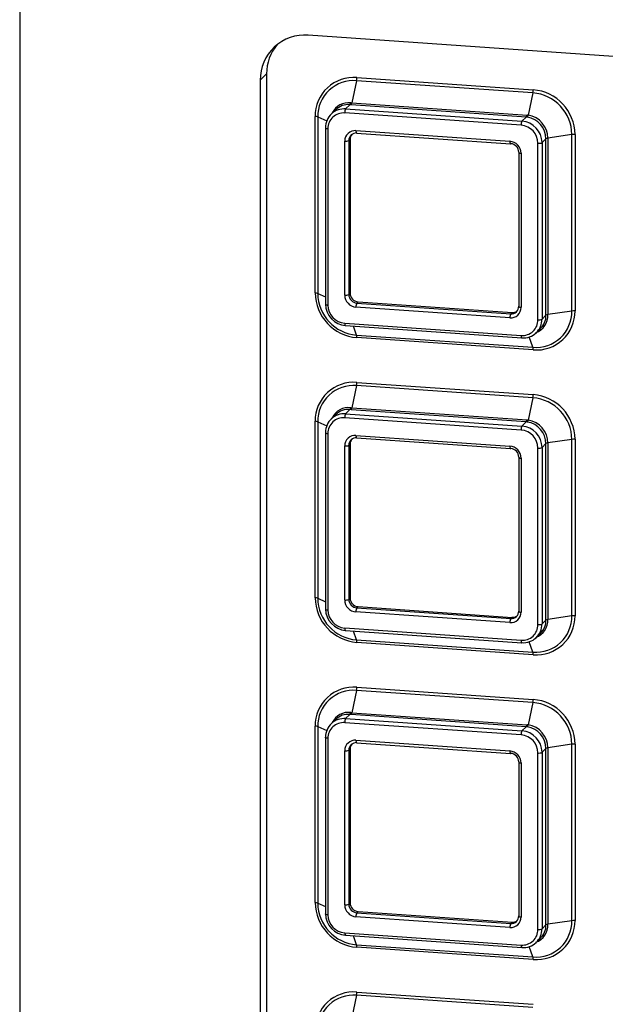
# Paper-space layout 'Sheet4' of a CAD drawing. Header units: millimetres. Extents: x 5 to 415, y 5 to 292.
# Tile 6 of 8: x 309 to 327, y 218 to 248. Entities that reach past the tile are written whole.
import ezdxf

# ---------------------------------------------------------------- set-up
doc = ezdxf.new("R2010")
doc.units = ezdxf.units.MM

psp = doc.layouts.new('Sheet4')

# ---------------------------------------------------------------- linework, layer by layer
at = {"color": 7, "linetype": 'Continuous', "lineweight": 25}
for p, q in [((309.028, 260.485), (309.028, 195.285)), ((343.801, 245.758), (317.721, 247.566)), ((316.272, 246.218), (316.466, 246.405)), ((316.466, 246.405), (316.466, 211.149)), ((316.272, 246.218), (316.272, 210.962)), ((319.175, 246.199), (319.032, 245.528)), ((324.488, 245.831), (319.175, 246.199)), ((319.185, 246.293), (324.497, 245.925)), ((324.488, 245.831), (324.345, 245.158)), ((318.973, 245.473), (318.844, 245.349)), ((319.009, 245.471), (318.973, 245.473)), ((319.001, 245.531), (319.032, 245.528)), ((324.286, 245.105), (319.009, 245.471)), ((319.032, 245.528), (324.309, 245.162)), ((317.927, 239.811), (317.927, 245.123)), ((318.546, 245.326), (318.41, 245.194)), ((324.131, 244.859), (318.818, 245.227)), ((318.844, 245.349), (324.157, 244.98)), ((318.003, 245.108), (318.003, 239.796)), ((324.286, 245.105), (324.157, 244.98)), ((318.237, 244.78), (318.237, 239.467)), ((318.311, 244.755), (318.311, 239.442)), ((319.156, 244.696), (323.793, 244.375)), ((319.175, 244.622), (323.812, 244.3)), ((325.66, 244.577), (324.938, 244.469)), ((325.66, 239.265), (325.66, 244.577)), ((325.755, 244.58), (325.755, 239.268)), ((318.818, 239.745), (318.818, 244.382)), ((318.98, 244.438), (318.941, 244.4)), ((318.941, 244.4), (318.941, 239.764)), ((318.98, 244.438), (318.98, 239.801)), ((324.638, 239.004), (324.638, 244.316)), ((324.88, 244.45), (324.76, 244.335)), ((324.76, 244.335), (324.76, 239.022)), ((324.88, 239.137), (324.88, 244.45)), ((324.938, 244.469), (324.938, 239.157)), ((324.057, 244.038), (324.057, 239.402)), ((324.131, 244.013), (324.131, 239.377)), ((318.98, 239.801), (318.941, 239.764)), ((319.221, 239.543), (319.182, 239.505)), ((319.182, 239.505), (323.819, 239.184)), ((319.221, 239.543), (323.858, 239.221)), ((323.793, 239.062), (319.156, 239.384)), ((323.858, 239.221), (323.819, 239.184)), ((325.66, 239.265), (324.938, 239.157)), ((318.818, 238.9), (324.131, 238.532)), ((324.88, 239.137), (324.76, 239.022)), ((318.837, 238.825), (324.15, 238.457)), ((324.591, 238.614), (324.713, 238.732)), ((319.175, 238.542), (324.488, 238.174)), ((324.497, 238.098), (319.185, 238.466)), ((319.185, 237.117), (324.497, 236.749)), ((319.175, 237.023), (319.032, 236.352)), ((324.488, 236.654), (319.175, 237.023)), ((324.488, 236.654), (324.345, 235.982)), ((318.973, 236.297), (318.844, 236.172)), ((319.009, 236.294), (318.973, 236.297)), ((319.001, 236.354), (319.032, 236.352)), ((324.286, 235.928), (319.009, 236.294)), ((319.032, 236.352), (324.309, 235.986)), ((317.927, 230.634), (317.927, 235.947)), ((318.003, 235.932), (318.003, 230.619)), ((318.546, 236.149), (318.41, 236.018)), ((324.131, 235.682), (318.818, 236.051)), ((318.844, 236.172), (324.157, 235.804)), ((324.286, 235.928), (324.157, 235.804)), ((318.237, 235.604), (318.237, 230.291)), ((318.311, 235.579), (318.311, 230.266)), ((319.156, 235.52), (323.793, 235.199)), ((319.175, 235.445), (323.812, 235.124)), ((325.66, 235.401), (324.938, 235.293)), ((325.66, 230.088), (325.66, 235.401)), ((325.755, 235.404), (325.755, 230.092)), ((318.818, 230.569), (318.818, 235.205)), ((318.98, 235.261), (318.941, 235.224)), ((318.941, 235.224), (318.941, 230.587)), ((318.98, 235.261), (318.98, 230.625)), ((324.638, 229.827), (324.638, 235.14)), ((324.88, 235.273), (324.76, 235.158)), ((324.76, 235.158), (324.76, 229.846)), ((324.88, 229.961), (324.88, 235.273)), ((324.938, 235.293), (324.938, 229.98)), ((324.057, 234.862), (324.057, 230.226)), ((324.131, 234.837), (324.131, 230.201)), ((318.98, 230.625), (318.941, 230.587)), ((319.221, 230.367), (319.182, 230.329)), ((319.182, 230.329), (323.819, 230.008)), ((319.221, 230.367), (323.858, 230.045)), ((323.793, 229.886), (319.156, 230.207)), ((323.858, 230.045), (323.819, 230.008)), ((325.66, 230.088), (324.938, 229.98)), ((318.818, 229.724), (324.131, 229.355)), ((324.88, 229.961), (324.76, 229.846)), ((318.837, 229.649), (324.15, 229.281)), ((324.591, 229.438), (324.713, 229.556)), ((319.175, 229.366), (324.488, 228.998)), ((324.497, 228.921), (319.185, 229.29)), ((319.185, 227.941), (324.497, 227.572)), ((319.175, 227.846), (319.032, 227.175)), ((324.488, 227.478), (319.175, 227.846)), ((324.488, 227.478), (324.345, 226.806)), ((318.973, 227.121), (318.844, 226.996)), ((319.009, 227.118), (318.973, 227.121)), ((319.001, 227.178), (319.032, 227.175)), ((324.286, 226.752), (319.009, 227.118)), ((319.032, 227.175), (324.309, 226.81)), ((317.927, 221.458), (317.927, 226.771)), ((318.003, 226.756), (318.003, 221.443)), ((318.546, 226.973), (318.41, 226.842)), ((324.131, 226.506), (318.818, 226.874)), ((318.844, 226.996), (324.157, 226.628)), ((324.286, 226.752), (324.157, 226.628)), ((318.237, 226.427), (318.237, 221.115)), ((318.311, 226.402), (318.311, 221.09)), ((319.156, 226.344), (323.793, 226.022)), ((319.175, 226.269), (323.812, 225.947)), ((325.66, 226.225), (324.938, 226.117)), ((325.66, 220.912), (325.66, 226.225)), ((325.755, 226.228), (325.755, 220.915)), ((318.818, 221.393), (318.818, 226.029)), ((318.98, 226.085), (318.941, 226.047)), ((318.941, 226.047), (318.941, 221.411)), ((318.98, 226.085), (318.98, 221.449)), ((324.638, 220.651), (324.638, 225.964)), ((324.88, 226.097), (324.76, 225.982)), ((324.76, 225.982), (324.76, 220.669)), ((324.88, 220.785), (324.88, 226.097)), ((324.938, 226.117), (324.938, 220.804)), ((324.057, 225.686), (324.057, 221.049)), ((324.131, 225.661), (324.131, 221.024)), ((318.98, 221.449), (318.941, 221.411)), ((319.221, 221.19), (319.182, 221.153)), ((319.182, 221.153), (323.819, 220.831)), ((319.221, 221.19), (323.858, 220.869)), ((323.793, 220.71), (319.156, 221.031)), ((323.858, 220.869), (323.819, 220.831)), ((325.66, 220.912), (324.938, 220.804)), ((318.818, 220.548), (324.131, 220.179)), ((324.88, 220.785), (324.76, 220.669)), ((318.837, 220.473), (324.15, 220.104)), ((324.591, 220.262), (324.713, 220.38)), ((319.175, 220.19), (324.488, 219.821)), ((324.497, 219.745), (319.185, 220.113)), ((319.185, 218.765), (324.497, 218.396)), ((319.175, 218.67), (319.032, 217.999)), ((324.488, 218.302), (319.175, 218.67))]:
    psp.add_line(p, q, dxfattribs=at)
at = {"color": 8, "linetype": 'Continuous', "lineweight": 25}
for p, q in [((318.003, 245.108), (318.275, 244.986)), ((318.003, 239.796), (318.237, 239.691)), ((319.175, 238.542), (319.079, 238.809)), ((324.488, 238.174), (324.375, 238.486)), ((318.003, 235.932), (318.275, 235.81)), ((318.003, 230.619), (318.237, 230.514)), ((319.175, 229.366), (319.079, 229.632)), ((324.488, 228.998), (324.375, 229.309)), ((318.003, 226.756), (318.275, 226.634)), ((318.003, 221.443), (318.237, 221.338)), ((319.175, 220.19), (319.079, 220.456)), ((324.488, 219.821), (324.375, 220.133))]:
    psp.add_line(p, q, dxfattribs=at)
at = {"color": 7, "linetype": 'Continuous', "lineweight": 25, "flags": 128}
for points in [[(318.24, 244.787), (318.237, 244.782), (318.237, 244.78)], [(323.812, 244.3), (323.814, 244.3), (323.819, 244.303)], [(324.06, 244.045), (324.057, 244.04), (324.057, 244.038)], [(324.15, 238.457), (324.152, 238.457), (324.157, 238.46)], [(318.24, 235.61), (318.237, 235.605), (318.237, 235.604)], [(323.812, 235.124), (323.814, 235.124), (323.819, 235.127)], [(324.06, 234.869), (324.057, 234.864), (324.057, 234.862)], [(324.15, 229.281), (324.152, 229.281), (324.157, 229.284)], [(318.237, 226.427), (318.237, 226.429), (318.24, 226.434)], [(323.812, 225.947), (323.814, 225.948), (323.819, 225.951)], [(324.06, 225.692), (324.057, 225.687), (324.057, 225.686)], [(324.157, 220.108), (324.152, 220.104), (324.15, 220.104)]]:
    psp.add_lwpolyline(points, dxfattribs=at)
at = {"color": 8, "linetype": 'Continuous', "lineweight": 25, "flags": 128}
for points in [[(318.237, 244.78), (318.238, 244.777), (318.242, 244.772), (318.25, 244.767), (318.262, 244.763), (318.276, 244.759), (318.293, 244.757), (318.311, 244.755)], [(319.156, 244.696), (319.157, 244.678), (319.158, 244.661), (319.161, 244.647), (319.164, 244.635), (319.168, 244.627), (319.172, 244.623), (319.175, 244.622)], [(323.793, 244.375), (323.793, 244.356), (323.795, 244.34), (323.797, 244.325), (323.8, 244.314), (323.804, 244.306), (323.809, 244.301), (323.812, 244.3)], [(324.057, 244.038), (324.058, 244.035), (324.062, 244.03), (324.07, 244.025), (324.082, 244.021), (324.096, 244.018), (324.113, 244.015), (324.131, 244.013)], [(318.237, 239.467), (318.238, 239.464), (318.242, 239.459), (318.25, 239.454), (318.262, 239.45), (318.276, 239.447), (318.293, 239.444), (318.311, 239.442)], [(324.057, 239.402), (324.058, 239.398), (324.062, 239.394), (324.07, 239.389), (324.082, 239.385), (324.096, 239.381), (324.113, 239.379), (324.131, 239.377)], [(318.818, 238.9), (318.819, 238.882), (318.82, 238.865), (318.823, 238.851), (318.826, 238.839), (318.83, 238.831), (318.834, 238.826), (318.837, 238.825)], [(324.131, 238.532), (324.131, 238.513), (324.133, 238.497), (324.135, 238.482), (324.138, 238.471), (324.142, 238.462), (324.147, 238.458), (324.15, 238.457)], [(318.237, 235.604), (318.238, 235.6), (318.242, 235.595), (318.25, 235.591), (318.262, 235.587), (318.276, 235.583), (318.293, 235.58), (318.311, 235.579)], [(319.156, 235.52), (319.157, 235.502), (319.158, 235.485), (319.161, 235.471), (319.164, 235.459), (319.168, 235.451), (319.172, 235.446), (319.175, 235.445)], [(323.793, 235.199), (323.793, 235.18), (323.795, 235.163), (323.797, 235.149), (323.8, 235.138), (323.804, 235.129), (323.809, 235.125), (323.812, 235.124)], [(324.057, 234.862), (324.058, 234.859), (324.062, 234.854), (324.07, 234.849), (324.082, 234.845), (324.096, 234.841), (324.113, 234.839), (324.131, 234.837)], [(318.237, 230.291), (318.238, 230.288), (318.242, 230.283), (318.25, 230.278), (318.262, 230.274), (318.276, 230.271), (318.293, 230.268), (318.311, 230.266)], [(324.057, 230.226), (324.058, 230.222), (324.062, 230.217), (324.07, 230.213), (324.082, 230.209), (324.096, 230.205), (324.113, 230.202), (324.131, 230.201)], [(318.818, 229.724), (318.819, 229.705), (318.82, 229.689), (318.823, 229.674), (318.826, 229.663), (318.83, 229.655), (318.834, 229.65), (318.837, 229.649)], [(324.131, 229.355), (324.131, 229.337), (324.133, 229.32), (324.135, 229.306), (324.138, 229.294), (324.142, 229.286), (324.147, 229.282), (324.15, 229.281)], [(318.311, 226.402), (318.293, 226.404), (318.276, 226.407), (318.262, 226.41), (318.25, 226.414), (318.242, 226.419), (318.238, 226.424), (318.237, 226.427)], [(319.156, 226.344), (319.157, 226.325), (319.158, 226.309), (319.161, 226.294), (319.164, 226.283), (319.168, 226.275), (319.172, 226.27), (319.175, 226.269)], [(323.793, 226.022), (323.793, 226.004), (323.795, 225.987), (323.797, 225.973), (323.8, 225.961), (323.804, 225.953), (323.809, 225.948), (323.812, 225.947)], [(324.057, 225.686), (324.058, 225.682), (324.062, 225.677), (324.07, 225.673), (324.082, 225.669), (324.096, 225.665), (324.113, 225.663), (324.131, 225.661)], [(318.311, 221.09), (318.293, 221.092), (318.276, 221.094), (318.262, 221.098), (318.25, 221.102), (318.242, 221.106), (318.238, 221.111), (318.237, 221.115)], [(324.057, 221.049), (324.058, 221.046), (324.062, 221.041), (324.07, 221.036), (324.082, 221.032), (324.096, 221.029), (324.113, 221.026), (324.131, 221.024)]]:
    psp.add_lwpolyline(points, dxfattribs=at)
at = {"color": 7, "linetype": 'Continuous', "lineweight": 25}
for centre, radius, start, end in [((317.609, 246.233), 1.338, 85.2232, 180.6624), ((317.824, 246.416), 1.358, 140.1965, 180.4479), ((319.088, 245.137), 1.161, 85.2232, 180.6624), ((319.085, 245.121), 1.082, 85.2232, 180.6624), ((318.715, 246.293), 0.469, 348.4632, 0.0882), ((324.028, 245.924), 0.469, 348.4632, 0.0882), ((324.387, 244.562), 1.273, 0.69, 85.4711), ((324.389, 244.564), 1.365, 0.69, 85.4711), ((318.907, 245.001), 0.477, 82.0421, 138.126), ((318.887, 245.549), 0.115, 318.6994, 350.5899), ((318.907, 245.545), 0.126, 324.1216, 352.4612), ((317.918, 244.881), 0.242, 69.5754, 87.9591), ((318.798, 244.793), 0.557, 85.2232, 180.6624), ((318.779, 244.76), 0.468, 85.2232, 180.6624), ((319.039, 245.243), 0.222, 151.6924, 184.2746), ((324.183, 245.179), 0.126, 324.1216, 352.4612), ((324.224, 245.184), 0.123, 318.0155, 348.103), ((324.236, 244.465), 0.702, 0.3821, 81.0805), ((324.352, 244.875), 0.222, 151.6924, 184.2746), ((324.087, 244.31), 0.551, 0.69, 85.4711), ((324.105, 244.327), 0.656, 0.69, 85.4711), ((324.216, 244.446), 0.663, 0.3514, 81.3878), ((319.13, 244.385), 0.312, 85.2232, 180.6624), ((319.164, 244.403), 0.223, 85.2232, 180.6624), ((319.206, 244.439), 0.226, 141.3665, 180.4379), ((325.722, 244.13), 0.452, 85.9221, 97.981), ((318.85, 244.591), 0.212, 261.5, 295.4976), ((323.764, 244.009), 0.367, 0.69, 85.4711), ((323.798, 244.042), 0.262, 0.69, 85.4711), ((324.669, 244.526), 0.212, 261.5, 295.4976), ((324.946, 244.35), 0.12, 93.7944, 123.484), ((319.292, 239.827), 1.365, 180.69, 265.4711), ((317.918, 239.569), 0.242, 69.5754, 87.9591), ((319.276, 239.811), 1.273, 180.69, 265.4711), ((319.242, 239.804), 0.262, 180.69, 265.4711), ((318.85, 239.955), 0.212, 261.5, 295.4976), ((319.185, 239.75), 0.367, 180.69, 265.4711), ((319.203, 239.767), 0.262, 180.69, 265.4711), ((319.377, 239.4), 0.222, 151.6924, 184.2746), ((318.896, 239.482), 0.656, 180.69, 265.4711), ((318.862, 239.449), 0.551, 180.69, 265.4711), ((323.819, 239.373), 0.312, 265.2232, 0.6624), ((323.837, 239.406), 0.223, 265.2232, 0.6624), ((323.875, 239.448), 0.227, 265.5602, 306.5935), ((324.578, 239.252), 1.082, 265.2232, 0.6624), ((324.594, 239.254), 1.161, 265.2232, 0.6624), ((325.722, 238.817), 0.452, 85.9221, 97.981), ((324.014, 239.079), 0.222, 151.6924, 184.2746), ((324.17, 238.998), 0.468, 265.2232, 0.6624), ((324.203, 239.015), 0.557, 265.2232, 0.6624), ((324.669, 239.213), 0.212, 261.5, 295.4976), ((324.375, 239.118), 0.505, 311.1219, 2.1617), ((324.946, 239.037), 0.12, 93.7944, 123.484), ((318.94, 238.474), 0.245, 358.0666, 16.1062), ((324.252, 238.106), 0.245, 358.0666, 16.1062), ((319.088, 235.96), 1.161, 85.2232, 180.6624), ((318.715, 237.116), 0.469, 348.4632, 0.0882), ((319.085, 235.944), 1.082, 85.2232, 180.6624), ((324.028, 236.748), 0.469, 348.4632, 0.0882), ((324.387, 235.386), 1.273, 0.69, 85.4711), ((324.389, 235.388), 1.365, 0.69, 85.4711), ((318.907, 235.825), 0.477, 82.0421, 138.126), ((318.887, 236.373), 0.115, 318.6994, 350.5899), ((318.907, 236.368), 0.126, 324.1216, 352.4612), ((317.918, 235.705), 0.242, 69.5754, 87.9591), ((318.798, 235.617), 0.557, 85.2232, 180.6624), ((318.779, 235.584), 0.468, 85.2232, 180.6624), ((319.039, 236.067), 0.222, 151.6924, 184.2746), ((324.183, 236.002), 0.126, 324.1216, 352.4612), ((324.224, 236.008), 0.123, 318.0155, 348.103), ((324.236, 235.288), 0.702, 0.3821, 81.0805), ((324.352, 235.699), 0.222, 151.6924, 184.2746), ((324.087, 235.133), 0.551, 0.69, 85.4711), ((324.105, 235.15), 0.656, 0.69, 85.4711), ((324.216, 235.269), 0.663, 0.3514, 81.3878), ((319.13, 235.209), 0.312, 85.2232, 180.6624), ((319.164, 235.226), 0.223, 85.2232, 180.6624), ((319.206, 235.263), 0.226, 141.3665, 180.4379), ((325.722, 234.954), 0.452, 85.9221, 97.981), ((318.85, 235.415), 0.212, 261.5, 295.4976), ((323.764, 234.833), 0.367, 0.69, 85.4711), ((323.798, 234.866), 0.262, 0.69, 85.4711), ((324.669, 235.349), 0.212, 261.5, 295.4976), ((324.946, 235.173), 0.12, 93.7944, 123.484), ((319.292, 230.651), 1.365, 180.69, 265.4711), ((317.918, 230.392), 0.242, 69.5754, 87.9591), ((319.276, 230.635), 1.273, 180.69, 265.4711), ((319.242, 230.628), 0.262, 180.69, 265.4711), ((318.896, 230.306), 0.656, 180.69, 265.4711), ((318.85, 230.778), 0.212, 261.5, 295.4976), ((319.185, 230.573), 0.367, 180.69, 265.4711), ((319.203, 230.59), 0.262, 180.69, 265.4711), ((319.377, 230.224), 0.222, 151.6924, 184.2746), ((318.862, 230.273), 0.551, 180.69, 265.4711), ((324.014, 229.902), 0.222, 151.6924, 184.2746), ((323.819, 230.197), 0.312, 265.2232, 0.6624), ((323.837, 230.23), 0.223, 265.2232, 0.6624), ((323.875, 230.272), 0.227, 265.5602, 306.5935), ((324.578, 230.076), 1.082, 265.2232, 0.6624), ((324.594, 230.078), 1.161, 265.2232, 0.6624), ((325.722, 229.641), 0.452, 85.9221, 97.981), ((324.17, 229.822), 0.468, 265.2232, 0.6624), ((324.203, 229.839), 0.557, 265.2232, 0.6624), ((324.669, 230.037), 0.212, 261.5, 295.4976), ((324.375, 229.942), 0.505, 311.1219, 2.1617), ((324.946, 229.861), 0.12, 93.7944, 123.484), ((318.94, 229.298), 0.245, 358.0666, 16.1062), ((324.252, 228.93), 0.245, 358.0666, 16.1062), ((319.088, 226.784), 1.161, 85.2232, 180.6624), ((318.715, 227.94), 0.469, 348.4632, 0.0882), ((319.085, 226.768), 1.082, 85.2232, 180.6624), ((324.028, 227.572), 0.469, 348.4632, 0.0882), ((324.387, 226.209), 1.273, 0.69, 85.4711), ((324.389, 226.211), 1.365, 0.69, 85.4711), ((318.907, 226.648), 0.477, 82.0421, 138.126), ((318.887, 227.197), 0.115, 318.6994, 350.5899), ((318.907, 227.192), 0.126, 324.1216, 352.4612), ((317.918, 226.529), 0.242, 69.5754, 87.9591), ((318.798, 226.441), 0.557, 85.2232, 180.6624), ((318.779, 226.408), 0.468, 85.2232, 180.6624), ((319.039, 226.891), 0.222, 151.6924, 184.2746), ((324.183, 226.826), 0.126, 324.1216, 352.4612), ((324.224, 226.831), 0.123, 318.0155, 348.103), ((324.216, 226.093), 0.663, 0.3514, 81.3878), ((324.236, 226.112), 0.702, 0.3821, 81.0805), ((324.352, 226.522), 0.222, 151.6924, 184.2746), ((324.087, 225.957), 0.551, 0.69, 85.4711), ((324.105, 225.974), 0.656, 0.69, 85.4711), ((319.13, 226.033), 0.312, 85.2232, 180.6624), ((319.164, 226.05), 0.223, 85.2232, 180.6624), ((319.206, 226.087), 0.226, 141.3665, 180.4379), ((325.722, 225.777), 0.452, 85.9221, 97.981), ((318.85, 226.239), 0.212, 261.5, 295.4976), ((323.764, 225.656), 0.367, 0.69, 85.4711), ((323.798, 225.689), 0.262, 0.69, 85.4711), ((324.669, 226.173), 0.212, 261.5, 295.4976), ((324.946, 225.997), 0.12, 93.7944, 123.484), ((319.292, 221.475), 1.365, 180.69, 265.4711), ((317.918, 221.216), 0.242, 69.5754, 87.9591), ((319.276, 221.458), 1.273, 180.69, 265.4711), ((318.85, 221.602), 0.212, 261.5, 295.4976), ((319.203, 221.414), 0.262, 180.69, 265.4711), ((319.242, 221.452), 0.262, 180.69, 265.4711), ((318.896, 221.129), 0.656, 180.69, 265.4711), ((319.185, 221.397), 0.367, 180.69, 265.4711), ((319.377, 221.048), 0.222, 151.6924, 184.2746), ((318.862, 221.096), 0.551, 180.69, 265.4711), ((324.014, 220.726), 0.222, 151.6924, 184.2746), ((323.819, 221.021), 0.312, 265.2232, 0.6624), ((323.837, 221.053), 0.223, 265.2232, 0.6624), ((323.875, 221.095), 0.227, 265.5602, 306.5935), ((324.578, 220.9), 1.082, 265.2232, 0.6624), ((324.594, 220.902), 1.161, 265.2232, 0.6624), ((325.722, 220.465), 0.452, 85.9221, 97.981), ((324.17, 220.646), 0.468, 265.2232, 0.6624), ((324.203, 220.663), 0.557, 265.2232, 0.6624), ((324.669, 220.861), 0.212, 261.5, 295.4976), ((324.375, 220.765), 0.505, 311.1219, 2.1617), ((324.946, 220.684), 0.12, 93.7944, 123.484), ((318.94, 220.122), 0.245, 358.0666, 16.1062), ((324.252, 219.753), 0.245, 358.0666, 16.1062), ((319.088, 217.608), 1.161, 85.2232, 180.6624), ((318.715, 218.764), 0.469, 348.4632, 0.0882), ((319.085, 217.592), 1.082, 85.2232, 180.6624)]:
    psp.add_arc(centre, radius, start, end, dxfattribs=at)
at = {"color": 8, "linetype": 'Continuous', "lineweight": 25}
for centre, radius, start, end in [((318.924, 245.009), 0.527, 81.6262, 155.5632), ((324.385, 239.137), 0.554, 290.1739, 2.0868), ((318.924, 235.833), 0.527, 81.6262, 155.5632), ((324.385, 229.96), 0.554, 290.1739, 2.0868), ((318.924, 226.657), 0.527, 81.6262, 155.5632), ((318.909, 220.531), 0.0926, 169.6217, 218.8448), ((324.385, 220.784), 0.554, 290.1739, 2.0868), ((324.222, 220.162), 0.0926, 169.6217, 218.8448)]:
    psp.add_arc(centre, radius, start, end, dxfattribs=at)
at = {"color": 7, "linetype": 'Continuous', "lineweight": 25}
for centre, major_axis, ratio, start_param, end_param in [((324.114, 244.25), (0.369, 0.87), 0.750021, 0.203113, 0.253134), ((324.092, 244.313), (0.341, 0.755), 0.708345, 0.207189, 0.25721), ((324.114, 235.074), (0.369, 0.87), 0.750021, 0.203113, 0.253134), ((324.092, 235.137), (0.341, 0.755), 0.708345, 0.207189, 0.25721), ((324.092, 225.961), (0.341, 0.755), 0.708345, 0.207189, 0.25721), ((324.114, 225.898), (0.369, 0.87), 0.750021, 0.203113, 0.253134)]:
    psp.add_ellipse(centre, major_axis=major_axis, ratio=ratio, start_param=start_param, end_param=end_param, dxfattribs=at)

doc.saveas('drawing.dxf')
